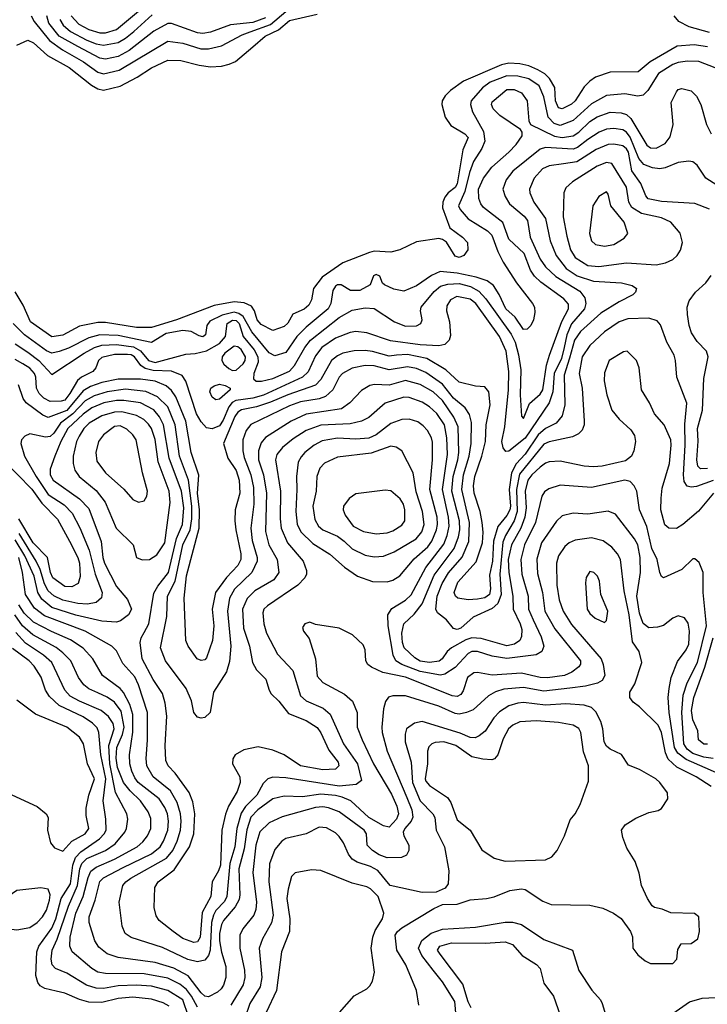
# Model space of a CAD drawing. Extents: x 997028 to 1115134, y 536408 to 618974.
# Tile 145 of 256: x 1039870 to 1043603, y 544500 to 549845. Entities that reach past the tile are written whole.
import ezdxf

# ---------------------------------------------------------------- set-up
doc = ezdxf.new("R2010")
doc.units = 0

msp = doc.modelspace()

# ---------------------------------------------------------------- linework, layer by layer
at = {"layer": '0CON10XD'}
for points in [[(1040148.6, 549865), (1040190.8, 549820.8), (1040245, 549792.2), (1040305, 549773), (1040335, 549773.3), (1040395, 549791.7), (1040613.2, 549975)], [(1039931.6, 549865), (1039948.3, 549835), (1040030.9, 549730.9), (1040101.5, 549681.5), (1040216.4, 549616.4), (1040295, 549559.2), (1040325, 549550.2), (1040409.4, 549570.6), (1040675, 549728.1), (1040755, 549716.9), (1040853.2, 549686.8), (1040895, 549685.7), (1040965, 549703.3), (1041077.3, 549762.7), (1041121.7, 549778.3), (1041231.9, 549818.1), (1041315, 549889.6)], [(1039855, 549706.5), (1039915, 549733.5), (1039945, 549719.6), (1040021.2, 549651.2), (1040138.2, 549585), (1040259.3, 549489.3), (1040295, 549469.3), (1040325, 549462.5), (1040415, 549483.4), (1040507.5, 549532.5), (1040585, 549584.2), (1040675, 549624.2), (1040745, 549624.1), (1040845, 549597.5), (1040905, 549588.8), (1040965, 549592.5), (1041007.4, 549602.6), (1041041.7, 549618.3), (1041135, 549697.8), (1041203.3, 549755), (1041275, 549789.5), (1041335, 549839.8), (1041485.6, 549874.4)], [(1041205, 549854), (1041135, 549829.6), (1041015, 549817.7), (1040905, 549777.5), (1040865, 549769.3), (1040835, 549772.6), (1040695, 549823.8), (1040675, 549823.8), (1040598, 549782), (1040465, 549677.2), (1040405, 549644.8), (1040335, 549631), (1040305, 549636), (1040185, 549698.9), (1040084.8, 549755), (1040027.5, 549825), (1040016.7, 549865)], [(1040087.5, 549845), (1040106.4, 549815), (1040145, 549781.5), (1040235, 549733.7), (1040285, 549714.3), (1040325, 549706.7), (1040405, 549720.2), (1040445, 549744), (1040489, 549781), (1040589.6, 549870.4)], [(1043615, 549774.8), (1043505, 549805.3), (1043448.6, 549835), (1043423.8, 549865)], [(1043605, 549697.6), (1043532, 549708), (1043438.7, 549701.3), (1043293.3, 549616.7), (1043227.6, 549562.4), (1043075, 549559.2), (1042996.9, 549533.1), (1042965, 549511.8), (1042935, 549480), (1042886.2, 549403.8), (1042865, 549386.1), (1042815, 549360.3), (1042795, 549365.4), (1042778.8, 549405), (1042775.9, 549475.9), (1042746.2, 549526.2), (1042720.3, 549550.3), (1042682.5, 549572.5), (1042633.9, 549593.9), (1042585, 549606), (1042525, 549608.5), (1042485, 549599.2), (1042279.1, 549510.9), (1042209.2, 549460.8), (1042179.1, 549430.9), (1042162.9, 549405), (1042161.9, 549385), (1042180, 549315), (1042210.9, 549270.9), (1042287.5, 549225), (1042304.4, 549205), (1042275, 549138), (1042245, 548954.5), (1042235, 548934.7), (1042195.9, 548904.1), (1042178.3, 548881.7), (1042166.7, 548855), (1042165.9, 548824.1), (1042205.3, 548715.3), (1042274.4, 548665), (1042301.9, 548635), (1042302.9, 548595), (1042280.8, 548565), (1042255, 548554.7), (1042235, 548561.1), (1042187.3, 548637.3), (1042165, 548652.1), (1042145, 548656.2), (1042025, 548638.2), (1041933.7, 548596.3), (1041885, 548582.5), (1041795, 548587.8), (1041768.3, 548581.7), (1041624.3, 548525), (1041512.5, 548447.5), (1041464.5, 548385), (1041453.6, 548325), (1041439.1, 548295), (1041415, 548274), (1041352.9, 548247.1), (1041325, 548196.9), (1041305, 548179.1), (1041245, 548157.3), (1041180.3, 548190.3), (1041158.7, 548215), (1041145.3, 548265.3), (1041129, 548289), (1041088, 548308), (1041035, 548313.2), (1040925, 548293.3), (1040720.8, 548215), (1040585, 548174.2), (1040503.4, 548173.4), (1040335, 548201), (1040295, 548201.3), (1040195, 548180.5), (1040105, 548132.7), (1040045, 548123.3), (1039928.4, 548205), (1039889.2, 548295), (1039845, 548368.2)], [(1043645, 549582.7), (1043557.1, 549617.1), (1043495, 549619.3), (1043445, 549612.4), (1043415, 549601.1), (1043337.5, 549552.5), (1043280.3, 549459.7), (1043255, 549434.7), (1043225, 549429.5), (1043155, 549442.6), (1043055, 549432.6), (1042975, 549388.1), (1042875, 549297), (1042805, 549269.5), (1042771.6, 549281.6), (1042739.8, 549315), (1042716.1, 549426.1), (1042690, 549485), (1042635, 549523.8), (1042575, 549539), (1042515, 549540.4), (1042425, 549504.8), (1042382.1, 549475), (1042321.9, 549405), (1042318.2, 549385), (1042328.8, 549345), (1042388.4, 549238.4), (1042394.5, 549185.5), (1042379.2, 549145), (1042334.3, 549075), (1042312.8, 549015), (1042287.5, 548912.5), (1042251.6, 548835), (1042260.9, 548815), (1042305, 548764.1), (1042409.4, 548699.4), (1042433.8, 548675), (1042465.6, 548585.6), (1042495, 548529.2), (1042567.3, 548417.3), (1042654.5, 548305), (1042664.5, 548285), (1042666.4, 548255), (1042658.8, 548215), (1042645, 548184.3), (1042625, 548164.4), (1042605, 548163.6), (1042559.5, 548229.5), (1042508.6, 548275), (1042473.7, 548353.7), (1042442, 548402), (1042407.4, 548427.4), (1042347.8, 548447.8), (1042245, 548468.5), (1042152.6, 548477.4), (1042105, 548456.4), (1042025, 548399.7), (1041955, 548370.8), (1041901.9, 548381.9), (1041850, 548405), (1041840, 548415), (1041825, 548452.5), (1041805, 548461.2), (1041790, 548455), (1041772, 548405), (1041715.7, 548374.3), (1041666, 548375), (1041615, 548406.3), (1041595, 548405.2), (1041585, 548398.4), (1041570.7, 548375), (1041559.3, 548305), (1041544.8, 548275), (1041425.1, 548174.9), (1041374.4, 548125.6), (1041315, 548038), (1041255, 548019.3), (1041225, 548036), (1041130, 548150), (1041082.9, 548232.9), (1041060.4, 548250.4), (1041035, 548256.8), (1040968.8, 548241.2), (1040902.2, 548207.8), (1040885.9, 548185), (1040878.9, 548135), (1040865, 548123.8), (1040845, 548127.9), (1040801.5, 548151.5), (1040755, 548157.6), (1040665, 548141.4), (1040585, 548092.9), (1040405, 548130.4), (1040305.7, 548134.3), (1040245, 548118), (1040135, 548061), (1040085, 548044.4), (1040045, 548035.2), (1040015, 548046.5), (1039896.4, 548135), (1039835.2, 548195)], [(1039845, 548084.4), (1039915, 548039.6), (1039974, 547994), (1040045, 547918.1), (1040220.7, 548035), (1040275.4, 548065), (1040315, 548077.6), (1040395, 548081.3), (1040488.6, 548068.6), (1040525, 548047.3), (1040569.2, 547995), (1040605, 547983.1), (1040771.3, 548028.7), (1040823.4, 548033.4), (1040885, 548047.5), (1040955, 548087.7), (1040986.7, 548125), (1040996.7, 548195), (1041025, 548213.5), (1041045, 548211.5), (1041060.7, 548195), (1041084.1, 548125), (1041143.2, 548053.2), (1041162.3, 548015), (1041164.8, 547985), (1041140.3, 547925), (1041139.4, 547895), (1041153.1, 547883.1), (1041183.1, 547883.1), (1041245, 547896.3), (1041335, 547937.1), (1041361.8, 547968.2), (1041417.8, 548065), (1041448.4, 548105), (1041605, 548228.8), (1041675, 548268.2), (1041745, 548281.6), (1041795, 548277.3), (1041904.3, 548204.3), (1041965, 548181.4), (1042025, 548183.1), (1042047.1, 548195), (1042054.4, 548215), (1042045.4, 548265), (1042049.2, 548285), (1042120.2, 548369.8), (1042155, 548397.7), (1042195, 548409.7), (1042255, 548412.3), (1042316.7, 548396.7), (1042361.9, 548371.9), (1042400.3, 548330.3), (1042538.3, 548138.3), (1042559.9, 548095), (1042578.3, 548025), (1042590, 547945), (1042587.9, 547807.9), (1042595, 547692.5), (1042605, 547680), (1042638.1, 547761.9), (1042695, 547812.5), (1042710.8, 547835), (1042730.9, 547969.1), (1042746.4, 548023.6), (1042812.8, 548207.2), (1042848.8, 548275), (1042850, 548300), (1042825, 548330), (1042699.4, 548419.4), (1042665, 548452.4), (1042643.4, 548485), (1042608, 548575), (1042525, 548652.7), (1042493.4, 548743.4), (1042388.5, 548825), (1042374, 548845), (1042363.5, 548875), (1042360.8, 548925), (1042388.4, 548985), (1042432.5, 549045), (1042526.4, 549125), (1042565, 549166.9), (1042597.8, 549215), (1042597.5, 549235), (1042588.9, 549248.9), (1042476.2, 549325), (1042440.2, 549360.2), (1042431.8, 549385), (1042435, 549399.2), (1042514.2, 549465), (1042555, 549465.4), (1042595, 549448.6), (1042625.4, 549405), (1042633.3, 549295), (1042644, 549275), (1042772.7, 549212.7), (1042815, 549205.2), (1042875, 549213.7), (1042905, 549234), (1042965, 549291.3), (1043005, 549317.4), (1043075, 549341.9), (1043135, 549338.8), (1043165, 549330), (1043188.4, 549308.4), (1043275, 549163.6), (1043295, 549150), (1043325, 549147.3), (1043375, 549172.9), (1043401.5, 549208.5), (1043417.8, 549275), (1043407.5, 549395), (1043435, 549453.3), (1043445, 549466), (1043465, 549471.2), (1043515, 549458.8)], [(1043515, 549458.8), (1043545, 549430), (1043568, 549385), (1043599.2, 549275), (1043623.1, 549225)], [(1043715, 548909.3), (1043595, 548983.8), (1043547.7, 549055), (1043525, 549073.2), (1043503.4, 549076.6), (1043445, 549070), (1043375, 549040.8), (1043345.4, 549034.6), (1043305, 549040.6), (1043259.2, 549059.2), (1043231.2, 549091.2), (1043185, 549207.6), (1043165, 549234.3), (1043145, 549246.5), (1043095, 549254.8), (1043055, 549251), (1043015.1, 549234.9), (1042955, 549194.8), (1042898.5, 549151.5), (1042875, 549141.6), (1042725, 549151), (1042695, 549142.4), (1042547.8, 549022.2), (1042510.7, 548975), (1042493.1, 548925), (1042504.8, 548884.8), (1042528.5, 548845), (1042608, 548778), (1042626.5, 548755), (1042641.1, 548665), (1042696.5, 548545), (1042723.7, 548503.7), (1042780.4, 548450.4), (1042910.7, 548370.7), (1042937.5, 548335), (1042943.2, 548305), (1042936, 548275), (1042865, 548193.6), (1042840.9, 548135), (1042825.5, 548065), (1042810.8, 548005), (1042771.9, 547925), (1042765.1, 547825), (1042745.4, 547764.6), (1042615, 547573), (1042525, 547502.2), (1042510, 547500), (1042495, 547520), (1042487.5, 547555), (1042504.7, 547635.3), (1042524, 547835), (1042526.2, 547935), (1042510.2, 548045), (1042474.4, 548125), (1042346.9, 548305), (1042315, 548328.5), (1042242.4, 548342.4), (1042209.3, 548325), (1042189, 548291), (1042187.5, 548265), (1042202.6, 548205), (1042208.6, 548131.4), (1042202.2, 548105), (1042178.4, 548081.6), (1042145.3, 548074.7), (1042045, 548080.2), (1041882.2, 548102.2), (1041755, 548145.9), (1041695, 548151.4), (1041665, 548146.9), (1041585, 548115.2), (1041511.1, 548065), (1041475, 548020.8), (1041436.3, 547933.7), (1041406, 547904), (1041193.3, 547806.7), (1041135, 547790.1), (1041043.1, 547776.9), (1041023.9, 547766.1), (1041005, 547743.3), (1040975, 547671.8), (1040955, 547640.6), (1040915, 547624.7), (1040885, 547628.5), (1040855, 547662.7), (1040829.4, 547705), (1040772.3, 547882.3), (1040752.9, 547912.9), (1040695, 547937.7), (1040595, 547941.1), (1040551.2, 547951.2), (1040527.3, 547967.3), (1040492.5, 548015), (1040475, 548025.4), (1040455, 548028.1), (1040385, 548027.6), (1040315, 548011.2), (1040298.2, 547995), (1040283.6, 547955), (1040267.8, 547935), (1040205.7, 547904.3), (1040183.5, 547886.5), (1040142.9, 547815), (1040115, 547780.4), (1040095, 547773.3), (1040035, 547772.8), (1040000.3, 547790.3), (1039975.6, 547815.6), (1039960.7, 547845), (1039957.8, 547905), (1039951, 547925), (1039925, 547953), (1039887, 547977), (1039845, 548000.4)], [(1043615, 548816.9), (1043535, 548847.7), (1043355, 548858.1), (1043282.5, 548872.5), (1043269.2, 548889.2), (1043241.9, 548955), (1043193.3, 549025), (1043174.6, 549125), (1043164.4, 549144.4), (1043145, 549160), (1043095, 549169.6), (1043065, 549167.8), (1042999.5, 549140.5), (1042895, 549073.7), (1042822.9, 549062.9), (1042745, 549050.8), (1042708.9, 549035), (1042663.8, 548985), (1042637.9, 548925), (1042640, 548905), (1042661.1, 548855), (1042724.3, 548765), (1042749.5, 548645), (1042783.3, 548565), (1042836.7, 548495), (1042895.9, 548454.1), (1042985, 548424.8), (1043136.6, 548416.6), (1043195, 548401.1), (1043218, 548385), (1043214, 548365), (1043198.9, 548351.1), (1043125, 548313.8), (1043025, 548251.8), (1042915, 548153.1), (1042881.7, 548105), (1042855, 548007.3), (1042825.2, 547915), (1042830.2, 547755), (1042814.7, 547695), (1042782.1, 547655), (1042725, 547625.2), (1042685, 547591.6), (1042615, 547487.2), (1042565, 547433.5), (1042540.8, 547385), (1042527.2, 547295), (1042534.6, 547205), (1042531.1, 547185), (1042515, 547153.8), (1042466.2, 547093.8), (1042442, 547015), (1042436.7, 546905), (1042420.3, 546829.7), (1042426.8, 546755), (1042420.5, 546725), (1042395, 546706), (1042355, 546698.5), (1042305, 546696.2), (1042248.6, 546705), (1042235.4, 546715), (1042229.2, 546735), (1042248.1, 546791.9), (1042348.3, 546901.7), (1042383.3, 547005), (1042386.8, 547063.2), (1042381, 547115), (1042369.1, 547175), (1042337, 547275), (1042334, 547315), (1042340.9, 547365), (1042379.8, 547475), (1042398.1, 547555), (1042402.4, 547645), (1042424.1, 547755), (1042417.5, 547825), (1042395, 547852.5), (1042344.3, 547855.7), (1042255, 547877.3), (1042183.9, 547943.9), (1042080.9, 548005), (1041975, 548028.3), (1041915.8, 548024.2), (1041875, 548019.2), (1041785, 548044), (1041745, 548048.7), (1041685, 548048), (1041625, 548034.2), (1041595, 548020.5), (1041563.4, 547995), (1041505, 547891.2), (1041475, 547860.5), (1041325, 547809.3), (1041232, 547768), (1041155, 547743.3), (1041075, 547726.3), (1041053.6, 547715), (1041038.4, 547691.6), (1040976.9, 547545), (1041000.8, 547465), (1041045, 547397.9), (1041062.1, 547345), (1041064.3, 547275), (1041039.1, 547185), (1041037.1, 547125), (1041042.9, 547075), (1041070, 546945), (1041071.1, 546915), (1041055, 546882.5), (1040992.4, 546817.6), (1040933.4, 546735), (1040915.3, 546645), (1040924.7, 546555), (1040916.9, 546475), (1040885, 546380.8), (1040875, 546370.8), (1040855, 546365.7), (1040834.2, 546375), (1040785, 546444), (1040772.7, 546475), (1040763.5, 546705), (1040775.9, 546825.9), (1040843.5, 547085), (1040846, 547185), (1040835.9, 547275), (1040841.9, 547371.9), (1040801.2, 547495), (1040772, 547665), (1040717.6, 547797.6), (1040695, 547832.4), (1040665, 547858.1), (1040605, 547881.9), (1040525, 547893.4), (1040405, 547892.7), (1040315, 547875.4), (1040255, 547854.2), (1040215, 547829.4), (1040125, 547723.9), (1040025, 547685.3), (1039995, 547698.7), (1039904.8, 547764.8), (1039889, 547789), (1039863.1, 547863.1)], [(1043015, 548504.3), (1043165, 548525.3), (1043325, 548514.6), (1043375.4, 548524.6), (1043415, 548543.1), (1043440, 548565), (1043456.9, 548593.1), (1043467.5, 548635), (1043455.3, 548685.3), (1043404.4, 548745), (1043355, 548768.8), (1043245, 548792.8), (1043193.8, 548825), (1043176.6, 548855), (1043165, 548936.5), (1043085, 549064.7), (1043055, 549068.8), (1043005, 549050), (1042871.5, 548965), (1042835, 548931.4), (1042824.6, 548905), (1042820.3, 548775), (1042839.7, 548670.3), (1042860.7, 548595), (1042885, 548554.7), (1042955, 548511.1), (1043015, 548504.3)], [(1043045, 548616.2), (1043095, 548623.9), (1043151.7, 548658.3), (1043170.8, 548685), (1043152.5, 548745), (1043078.8, 548835), (1043065, 548897.5), (1043055, 548910), (1043013.8, 548885), (1042980.8, 548835), (1042962.7, 548685), (1042974.7, 548644.7), (1042996.2, 548625), (1043045, 548616.2)], [(1043605, 547408.4), (1043566.2, 547406.2), (1043551.2, 547421.2), (1043546, 547455), (1043553, 547557), (1043549.4, 547625), (1043576.6, 547725), (1043583.6, 547896.4), (1043608.2, 548015), (1043598.2, 548045), (1043547.1, 548097.1), (1043517.9, 548145), (1043503.9, 548185), (1043495.4, 548244.6), (1043493.5, 548285), (1043505, 548318), (1043538.1, 548365), (1043595, 548415.8), (1043624.6, 548455.4)], [(1043635, 547343.3), (1043545, 547310.5), (1043515, 547306.6), (1043493.3, 547313.3), (1043478.1, 547338.1), (1043474.3, 547374.3), (1043482.5, 547535), (1043480.5, 547649.5), (1043492.6, 547762.6), (1043438.5, 547905), (1043430.8, 547995), (1043422.9, 548022.9), (1043383.9, 548095), (1043348.8, 548188.8), (1043330.5, 548210.5), (1043285.3, 548225.3), (1043171.9, 548221.9), (1043124.5, 548205), (1043045, 548150.3), (1042965, 548076.8), (1042924.2, 548015), (1042906.8, 547925), (1042923.3, 547845), (1042934.6, 547665), (1042934.6, 547645), (1042923.4, 547616.6), (1042903.4, 547596.6), (1042870.3, 547579.7), (1042745, 547554.2), (1042715, 547540.5), (1042582.6, 547377.4), (1042567.8, 547295), (1042571, 547175), (1042554.6, 547125.4), (1042506.9, 547045), (1042492.1, 547007.9), (1042476.7, 546835), (1042483.8, 546725), (1042464.9, 546675.1), (1042435, 546648.4), (1042332.5, 546602.5), (1042265, 546541.9), (1042245, 546534.2), (1042225, 546540), (1042186.8, 546586.8), (1042137.5, 546625), (1042129.8, 546645), (1042137.2, 546715), (1042163.4, 546785), (1042198.4, 546841.6), (1042272.2, 546927.8), (1042307.9, 547012.1), (1042312.4, 547115), (1042270.3, 547295), (1042280.1, 547375), (1042310, 547475), (1042321.2, 547545), (1042322.1, 547657.9), (1042311.5, 547701.5), (1042288.2, 547738.2), (1042225, 547790.2), (1042165, 547866), (1042075, 547930), (1042025, 547951), (1041975, 547960.5), (1041875, 547944.4), (1041795, 547966.3), (1041745, 547967.6), (1041675, 547953), (1041622.1, 547925), (1041604.1, 547905), (1041570.5, 547835), (1041530.8, 547799.2), (1041495, 547786.9), (1041395, 547770), (1041335, 547749.3), (1041125, 547647.1), (1041099.4, 547615), (1041081.9, 547565), (1041081.2, 547505), (1041088.2, 547468.2), (1041124.8, 547375), (1041138.6, 547305), (1041141, 547215), (1041124.4, 547085), (1041132.9, 547017.1), (1041160, 546925), (1041159.2, 546905), (1041130.6, 546845), (1041036.5, 546753.5), (1041009.3, 546705), (1040997.9, 546635), (1041017, 546445), (1041008.7, 546361.3), (1040992.5, 546305), (1040921.8, 546195), (1040903.5, 546085), (1040875, 546057.5), (1040855, 546053.5), (1040835, 546058.9), (1040815.5, 546085), (1040803.3, 546146.7), (1040774.2, 546214.2), (1040662.3, 546365), (1040635.3, 546435.3), (1040669, 546605), (1040672.4, 546715), (1040713.3, 546796.7), (1040755.3, 546994.7), (1040794.7, 547075), (1040804.7, 547135), (1040803.8, 547205), (1040785.9, 547345), (1040737.1, 547475), (1040714.5, 547645), (1040675, 547744.1), (1040618.5, 547798.5), (1040555, 547825.9), (1040445, 547839.1), (1040345, 547825.4), (1040275, 547803.4), (1040225, 547776.1), (1040158.8, 547705), (1040092.2, 547655), (1040055, 547601.2), (1040035, 547582.9), (1040009.4, 547579.4), (1039925, 547596.2), (1039898.6, 547585), (1039879.5, 547565), (1039876.4, 547545), (1039895.3, 547475), (1039958.7, 547365), (1040025, 547267.7), (1040110.9, 547210.9), (1040155.4, 547165.4), (1040196.9, 547086.9), (1040247.8, 546965), (1040279, 546835), (1040317.3, 546735), (1040313.8, 546706.2), (1040285, 546682), (1040237.5, 546672.5), (1040185, 546675.2), (1040103.8, 546693.8), (1040055, 546717.5), (1040025, 546745.2), (1040005, 546782.2), (1039981.3, 546861.3), (1039960, 546905), (1039866.6, 547056.6)], [(1041025, 547941.4), (1041045, 547942), (1041083.7, 547976.3), (1041093.8, 547995), (1041095.5, 548015), (1041072.1, 548055), (1041055, 548068.3), (1041035, 548072.5), (1040983.3, 548035), (1040969.5, 548015), (1040966.5, 547995), (1040978.4, 547975), (1041005, 547951.4), (1041025, 547941.4)], [(1043636.1, 547275), (1043555, 547177.5), (1043470, 547105), (1043435, 547083.6), (1043394.3, 547084.3), (1043372.8, 547102.8), (1043350.4, 547185), (1043352.9, 547247.1), (1043358.6, 547301.4), (1043397.1, 547435), (1043407.3, 547535), (1043404.6, 547564.6), (1043368.6, 547645), (1043315.7, 547705), (1043288.6, 547765), (1043246, 547835), (1043233.8, 547955), (1043218, 547995), (1043167.5, 548045), (1043148.8, 548041.2), (1043070.8, 547995), (1043045, 547927.5), (1043043.5, 547885), (1043058, 547808), (1043084.3, 547725), (1043125, 547676), (1043187.8, 547617.8), (1043207.5, 547587.5), (1043213.8, 547555), (1043204.6, 547505), (1043192.1, 547475), (1043159.5, 547450.5), (1043031.9, 547421.9), (1042985, 547417.1), (1042935, 547420.6), (1042805, 547448.4), (1042745, 547444), (1042725, 547437.8), (1042695, 547415.3), (1042650, 547375), (1042628.1, 547345), (1042614.2, 547285), (1042619.4, 547195), (1042611.7, 547145), (1042590, 547085), (1042540, 546995), (1042522.1, 546915), (1042525.2, 546845), (1042547.6, 546715), (1042549.6, 546645), (1042587.6, 546565), (1042595.7, 546535), (1042595, 546496.7), (1042584.6, 546475), (1042555.6, 546455), (1042515, 546445.7), (1042375.7, 546485.7), (1042325, 546490), (1042291.5, 546478.5), (1042215, 546434.7), (1042191.2, 546415), (1042163.5, 546375), (1042146.4, 546363.6), (1042095, 546354.8), (1042045, 546362.5), (1042015, 546381.8), (1041958.1, 546435), (1041948.1, 546465), (1041944.5, 546515), (1041955.3, 546565), (1042011.5, 546618.5), (1042055.6, 546674.4), (1042120.7, 546829.3), (1042228, 546975), (1042253, 547037), (1042259.6, 547075), (1042257, 547125), (1042216.7, 547285), (1042223.9, 547365), (1042248.7, 547455), (1042253.6, 547495), (1042249.6, 547635), (1042227.5, 547687.5), (1042165, 547778.1), (1042115, 547824.8), (1042044.9, 547864.9), (1041965, 547885.7), (1041875, 547861), (1041796, 547864), (1041771.3, 547858.7), (1041725, 547832.5), (1041662.5, 547765), (1041616.9, 547733.1), (1041425.8, 547704.2), (1041344.6, 547665.4), (1041203.8, 547576.2), (1041181.7, 547548.3), (1041166.2, 547505), (1041166, 547455), (1041193.1, 547375), (1041210.5, 547275), (1041203.9, 547066.1), (1041223.3, 546995), (1041267.2, 546915), (1041276.2, 546845), (1041249.6, 546805), (1041146.2, 546743.8), (1041105, 546702.7), (1041079.2, 546645), (1041085, 546542), (1041117.5, 546445), (1041133.1, 546355), (1041156.4, 546316.4), (1041205.7, 546265), (1041224, 546205), (1041236, 546185), (1041276.2, 546146.2), (1041328.8, 546078.8), (1041425, 546041.6), (1041485, 546003.1), (1041505, 545973.3), (1041549.1, 545879.1), (1041598.9, 545815), (1041602.1, 545795), (1041585, 545776.4), (1041515, 545772.3), (1041395, 545793.9), (1041305, 545853.8), (1041245, 545879.5), (1041165, 545897.5), (1041087.6, 545882.4), (1041040, 545855), (1041027.6, 545832.4), (1041024.5, 545805), (1041064.5, 545735), (1041066.2, 545705), (1041050.8, 545655), (1041004, 545576), (1040987.9, 545532.1), (1040968.1, 545445), (1040959.8, 545255), (1040949.5, 545225), (1040915.4, 545165), (1040906.8, 545085), (1040860.5, 544999.5), (1040849.7, 544865), (1040835, 544839.4), (1040815, 544836.4), (1040755, 544856.6), (1040703.3, 544895), (1040627.8, 544955), (1040610.2, 544980.2), (1040600, 545025), (1040603.8, 545135), (1040621.2, 545165), (1040709.5, 545230.5), (1040791.2, 545355), (1040814.8, 545425.2), (1040820.4, 545535), (1040809.4, 545599.4), (1040789.4, 545649.4), (1040714.8, 545754.8), (1040676.1, 545795), (1040663.4, 545823.4), (1040660, 545905), (1040668.8, 546065), (1040660.6, 546135), (1040645, 546188.1), (1040593.8, 546263.8), (1040534.8, 546375), (1040524.2, 546465), (1040529.8, 546490.2), (1040545, 546518.1), (1040571.2, 546565), (1040598.9, 546731.1), (1040619.5, 546770.5), (1040677.5, 546845), (1040721.2, 547028.8), (1040754.5, 547105), (1040761.2, 547195), (1040749.1, 547285), (1040681.2, 547465), (1040650.5, 547645), (1040629.1, 547689.1), (1040597.8, 547727.8), (1040525, 547764.5), (1040435, 547778.5), (1040395, 547778), (1040326.9, 547765), (1040261.8, 547738.2), (1040215, 547703.5), (1040131.7, 547625), (1040094.1, 547555), (1040061.4, 547475), (1040035.3, 547405), (1040034.8, 547375), (1040051.1, 547345), (1040194.8, 547244.8), (1040245, 547190.9), (1040312.7, 547012.7), (1040321.3, 546925), (1040331, 546895), (1040395, 546768.5), (1040455, 546698), (1040477.1, 546645), (1040460.8, 546615), (1040418.1, 546581.9), (1040395, 546573.8), (1040315, 546579.8), (1040175, 546611.7), (1040045, 546653.8), (1039989.6, 546699.6), (1039968.3, 546735), (1039947.9, 546825), (1039898.4, 546935), (1039845, 547022)], [(1040935, 547781.5), (1040915, 547795.8), (1040901.8, 547825), (1040907.5, 547845), (1040925, 547858), (1040955, 547866.2), (1040985, 547860), (1041012.9, 547845), (1041011.9, 547835), (1040955, 547784.6), (1040935, 547781.5)], [(1043634.8, 545835.2), (1043585, 545841.5), (1043525, 545862), (1043494.5, 545885), (1043476.1, 545915), (1043463.9, 546085), (1043472.3, 546177.7), (1043493, 546245), (1043549, 546355), (1043598, 546555), (1043581.1, 546735), (1043580.9, 546845), (1043558.8, 546898.8), (1043535, 546918.8), (1043525, 546918), (1043465, 546860.8), (1043365, 546815.8), (1043355, 546822), (1043345, 546843.3), (1043330.5, 546915), (1043301, 546975), (1043274.5, 547094.5), (1043235.8, 547185), (1043221.2, 547285), (1043205.3, 547315.3), (1043185, 547337.8), (1043155, 547346), (1042975, 547304.7), (1042805, 547317.3), (1042741.8, 547298.2), (1042718.8, 547281.2), (1042705, 547259.2), (1042671, 547115), (1042610, 546995), (1042590.4, 546915), (1042596, 546835), (1042630, 546715), (1042632.6, 546645), (1042658, 546588), (1042700.8, 546495), (1042715.4, 546445), (1042704.7, 546415.3), (1042673.1, 546396.9), (1042515, 546377.6), (1042435, 546390.4), (1042355, 546416.1), (1042325, 546416.2), (1042305, 546404.2), (1042235, 546327.6), (1042177.2, 546292.8), (1042155, 546286.3), (1042045, 546306.9), (1041944, 546344), (1041912.8, 546365), (1041897.4, 546395), (1041870.9, 546555), (1041869.5, 546615), (1041890.7, 546649.3), (1041965, 546693.1), (1041995, 546723.3), (1042075, 546872), (1042172.6, 546997.4), (1042191.2, 547045), (1042201.1, 547095), (1042197.2, 547145), (1042165.4, 547295), (1042193.3, 547485), (1042189.6, 547575), (1042176.2, 547645), (1042135, 547707.1), (1042095, 547743.7), (1042055, 547769), (1041985, 547793.8), (1041955, 547795.8), (1041855, 547763.7), (1041765.5, 547685), (1041725.2, 547664.8), (1041665, 547651), (1041505, 547644), (1041424.5, 547615.5), (1041355, 547570.5), (1041296.9, 547523.1), (1041266, 547485), (1041258.8, 547455), (1041286, 547285), (1041284, 547135), (1041288.9, 547085), (1041324.7, 547005), (1041408.2, 546905), (1041426.7, 546855), (1041426.9, 546835), (1041417.1, 546815), (1041380, 546775), (1041215, 546664), (1041196.2, 546645), (1041189.6, 546625), (1041194.6, 546565), (1041210, 546515), (1041270.4, 546400.4), (1041352, 546312), (1041394.6, 546174.6), (1041425, 546148.4), (1041518.2, 546108.2), (1041554.7, 546075), (1041628.8, 545915), (1041704.3, 545805), (1041725.4, 545715), (1041696.8, 545693.2), (1041605, 545684.3), (1041315, 545729.2), (1041245, 545734.1), (1041216.4, 545723.6), (1041191.3, 545698.7), (1041156.6, 545635), (1041095.3, 545574.7), (1041072.3, 545537.7), (1041048.3, 545455), (1041038.2, 545355), (1041011.4, 545265), (1040994.8, 545085), (1040981.8, 545058.2), (1040935, 545008.7), (1040921.4, 544985), (1040912.1, 544945), (1040904.1, 544795), (1040894.9, 544765.1), (1040875, 544740), (1040835, 544730.2), (1040783, 544743), (1040645, 544809.2), (1040475, 544862.5), (1040441.9, 544885), (1040427.1, 544925), (1040410.5, 545055), (1040430, 545145), (1040445.4, 545165), (1040473.1, 545185), (1040666.6, 545293.4), (1040702.1, 545335), (1040725, 545386.5), (1040742.8, 545445), (1040746.6, 545495), (1040743.4, 545535), (1040725.2, 545595), (1040688.9, 545658.9), (1040595, 545734.7), (1040559.8, 545795), (1040556.2, 545833.8), (1040564.2, 545934.2), (1040563.3, 546085), (1040514.8, 546235), (1040495, 546278.2), (1040430.8, 546350.8), (1040395, 546418.1), (1040370, 546445), (1040225.4, 546525.4), (1040005, 546608.3), (1039951, 546651), (1039900.6, 546725), (1039885.2, 546844.8), (1039866.1, 546925)], [(1040535, 546912.2), (1040575, 546914.5), (1040615, 546939.5), (1040658.6, 547005), (1040686.4, 547223.6), (1040682, 547285), (1040622.1, 547445), (1040605, 547566.9), (1040585.2, 547625), (1040569.9, 547649.9), (1040544.7, 547675), (1040505, 547696.8), (1040425, 547715.5), (1040385, 547715.2), (1040315, 547694.4), (1040247.2, 547655), (1040217.4, 547625), (1040192.4, 547585), (1040178.4, 547555), (1040160.3, 547475), (1040160.9, 547435), (1040170.1, 547400.1), (1040192.1, 547365), (1040285, 547288.7), (1040334.2, 547225), (1040394, 547084), (1040486.9, 546995), (1040504, 546925), (1040535, 546912.2)], [(1041865, 546793.8), (1041895, 546802.3), (1041933.3, 546826.7), (1042011.9, 546918.1), (1042085, 546982.6), (1042108.1, 547015), (1042133.4, 547075), (1042138.5, 547105), (1042135.8, 547145), (1042096.9, 547295), (1042111.8, 547455), (1042111.3, 547551.3), (1042105.2, 547575.2), (1042083.1, 547615), (1042061, 547641), (1042031.3, 547661.3), (1041985, 547676), (1041945, 547674.7), (1041885, 547652.8), (1041805, 547590.8), (1041765, 547573.3), (1041695, 547568.1), (1041595, 547573.2), (1041511.4, 547558.6), (1041468.2, 547535), (1041418.5, 547495), (1041397.4, 547472.6), (1041382.6, 547442.6), (1041372.6, 547365), (1041375.2, 547295), (1041368.7, 547175), (1041377.1, 547107.1), (1041396.9, 547065), (1041462, 547002), (1041554.4, 546944.4), (1041632.8, 546872.8), (1041704.2, 546824.2), (1041785, 546794.6), (1041865, 546793.8)], [(1040515, 547226), (1040545, 547234), (1040560.9, 547259.1), (1040564.4, 547285), (1040536.1, 547385), (1040501.8, 547565), (1040485, 547591.5), (1040451.7, 547621.7), (1040415, 547639.4), (1040385, 547636.9), (1040325, 547590.9), (1040296.9, 547555), (1040282.7, 547495), (1040288, 547448), (1040335, 547385.5), (1040436, 547296), (1040485, 547240), (1040515, 547226)], [(1041795, 546928.4), (1041845, 546933.4), (1041903.7, 546956.3), (1042022.6, 547027.4), (1042052.9, 547065), (1042065.6, 547105), (1042056.8, 547175), (1042022.2, 547282.2), (1042005.6, 547385.6), (1041943.8, 547503.8), (1041914.6, 547524.6), (1041885, 547529.6), (1041777.5, 547492.5), (1041595, 547470), (1041525, 547437.9), (1041500.1, 547409.9), (1041483.4, 547365), (1041480, 547285), (1041462.1, 547205), (1041472.2, 547132.2), (1041492.5, 547095), (1041515, 547075.3), (1041595, 547041), (1041631.4, 547015), (1041675, 546971.8), (1041745, 546938.2), (1041795, 546928.4)], [(1039780.7, 547455), (1039935, 547297.1), (1039990.2, 547220.2), (1040075, 547133.2), (1040141.2, 547015), (1040186.4, 546925), (1040195.2, 546895), (1040197.4, 546822.6), (1040187.5, 546785), (1040153.5, 546766.5), (1040115, 546768.1), (1040049.2, 546815), (1040036.7, 546845), (1040021.4, 546925), (1039943.5, 547005), (1039865.3, 547135.3)], [(1041805, 547054.7), (1041865, 547059.6), (1041895, 547069.6), (1041945, 547100.5), (1041960.4, 547125), (1041961.3, 547185), (1041953.9, 547215), (1041935, 547244.4), (1041885, 547288.2), (1041855, 547290.4), (1041695, 547270.5), (1041658.6, 547245), (1041627.8, 547205), (1041626.5, 547185), (1041636.5, 547155), (1041680, 547095), (1041737.1, 547067.1), (1041805, 547054.7)], [(1043665, 545751.1), (1043488.2, 545828.2), (1043443.3, 545863.3), (1043424.5, 545894.5), (1043396.5, 546085), (1043390.8, 546165), (1043395.3, 546215), (1043406.9, 546275), (1043440.7, 546360.7), (1043488.5, 546425), (1043502.1, 546455), (1043506.9, 546525), (1043499.4, 546569.4), (1043478.5, 546598.5), (1043445, 546608.6), (1043415, 546596.7), (1043365, 546556.7), (1043333.1, 546546.9), (1043285, 546543.9), (1043255, 546566.9), (1043235, 546622.5), (1043220.3, 546715), (1043239.8, 546845), (1043238, 546925), (1043225.2, 546995), (1043207.5, 547027.5), (1043105, 547161.1), (1043065, 547177.3), (1042955, 547160.7), (1042875, 547165.4), (1042815, 547151.1), (1042785, 547122.2), (1042703.1, 547005), (1042676.9, 546916.9), (1042681.5, 546838.5), (1042708.4, 546735), (1042720.7, 546635), (1042775, 546538.2), (1042915.4, 546365), (1042914.1, 546345.9), (1042905, 546332.7), (1042867.7, 546302.3), (1042828.6, 546285), (1042735, 546271.6), (1042695, 546274.4), (1042595, 546298.6), (1042435, 546286.9), (1042355, 546301.5), (1042335, 546300), (1042301.8, 546275), (1042277.8, 546202.2), (1042265, 546182.7), (1042245, 546170.7), (1042217.5, 546175), (1042015, 546256.7), (1041964.8, 546275.2), (1041841.8, 546301.8), (1041779.7, 546329.7), (1041760.6, 546345), (1041749.4, 546365), (1041745.6, 546425), (1041735, 546452), (1041676, 546505), (1041605, 546541.4), (1041475, 546562), (1041445, 546573.8), (1041417.5, 546565), (1041406.2, 546545), (1041411.2, 546525), (1041440.8, 546485), (1041475.6, 546375), (1041485, 546281.2), (1041515, 546247.8), (1041634.1, 546184.1), (1041676.7, 546145), (1041702.1, 546085), (1041702.7, 546005), (1041728.4, 545935), (1041790, 545805), (1041888.8, 545641.2), (1041917.8, 545575), (1041926.1, 545535), (1041914.8, 545505), (1041875, 545462.7), (1041845, 545469.5), (1041765, 545514.3), (1041667.3, 545605), (1041621.1, 545625), (1041585, 545632.9), (1041505, 545640.6), (1041405, 545626), (1041305, 545630.8), (1041245, 545615.3), (1041162.5, 545555), (1041125, 545515.3), (1041102.3, 545447.7), (1041088.6, 545345), (1041059.5, 545235), (1041065.6, 545095), (1041061.2, 545068.8), (1041040.5, 545029.5), (1040976.6, 544955), (1040965.9, 544934.1), (1040954.6, 544885), (1040955.2, 544845), (1040965, 544782.5), (1040990, 544705), (1040988.8, 544645), (1040977.1, 544605), (1040964.6, 544585), (1040944.3, 544565.7), (1040895, 544541.3), (1040875, 544544.7), (1040855, 544562.4), (1040784.9, 544654.9), (1040706.4, 544696.4), (1040605, 544726.9), (1040404.4, 544754.4), (1040344.8, 544774.8), (1040300, 544810), (1040277.3, 544845), (1040247.5, 544945), (1040246.4, 544975), (1040280.4, 545065), (1040305, 545167.2), (1040325, 545187.4), (1040432.1, 545242.1), (1040585, 545317), (1040632.3, 545355), (1040651.1, 545385), (1040673.5, 545445), (1040677.9, 545495), (1040673, 545535), (1040658.8, 545568.8), (1040626.7, 545615), (1040513.4, 545705), (1040495, 545729.2), (1040479.6, 545765), (1040468.8, 545805), (1040466.6, 545855), (1040483.3, 545976.7), (1040483.7, 546073.7), (1040467.5, 546127.5), (1040433.5, 546193.5), (1040414.7, 546215), (1040319.2, 546285), (1040267.3, 546375), (1040213.8, 546433.8), (1040145, 546479.1), (1040043.2, 546523.2), (1039944.8, 546575), (1039895, 546624), (1039865, 546668.4)], [(1043623.3, 545683.3), (1043542, 545735), (1043437.6, 545787.6), (1043391.3, 545831.3), (1043376.1, 545866.1), (1043353.5, 545975), (1043336.9, 546015), (1043235, 546115.8), (1043200.3, 546140.3), (1043182, 546165), (1043182, 546195), (1043210, 546240), (1043247.5, 546355), (1043232.9, 546415), (1043197.3, 546467.3), (1043178.6, 546615), (1043151.6, 546745), (1043132, 546915), (1043115.6, 546945.6), (1043085, 546982.5), (1043036.9, 547016.9), (1042975, 547032), (1042885, 547019.6), (1042853.1, 547005), (1042829.5, 546985), (1042795.4, 546935), (1042784.7, 546895.3), (1042786.7, 546775), (1042798.4, 546695), (1042820.8, 546635), (1042865, 546561.5), (1043026.7, 546375), (1043037.9, 546345), (1043046.4, 546285), (1043032.7, 546257.3), (1043007.4, 546242.6), (1042942.5, 546227.5), (1042857, 546217), (1042715, 546200.7), (1042605, 546220), (1042498.8, 546211.2), (1042453.9, 546196.1), (1042415.4, 546175), (1042331.3, 546098.7), (1042296.3, 546083.7), (1042255, 546075.8), (1042235, 546078.4), (1042145, 546119.4), (1041965, 546175.3), (1041895, 546175.4), (1041872.9, 546167.1), (1041856, 546144), (1041845.4, 546105), (1041835.3, 546005), (1041838.4, 545975), (1041865.3, 545875), (1041972.6, 545622.6), (1041999.8, 545555), (1042004.1, 545515.9), (1041995.4, 545494.6), (1041961.7, 545455), (1041952.5, 545435), (1041955.8, 545415), (1041982.7, 545365), (1041983.5, 545335), (1041969.8, 545310.2), (1041943.4, 545296.6), (1041865, 545296.2), (1041822.1, 545312.1), (1041784.8, 545334.8), (1041756.8, 545365), (1041752, 545425), (1041739.3, 545445), (1041605, 545544.2), (1041547.1, 545567.1), (1041515, 545572.5), (1041475, 545568.1), (1041295, 545518.6), (1041224.1, 545485.9), (1041173.8, 545436.2), (1041151.2, 545365), (1041136, 545215), (1041154.8, 545055.2), (1041151.1, 545015), (1041140.9, 544985), (1041080.7, 544909.3), (1041064.7, 544875), (1041065.8, 544805), (1041091.2, 544685), (1041092.5, 544645), (1041084.1, 544605.9), (1041016, 544495)], [(1043045, 546573.3), (1043056.4, 546583.6), (1043062.9, 546635), (1043025.7, 546725), (1043017, 546797), (1043006, 546825), (1042986.2, 546845), (1042965, 546848.8), (1042945, 546816.7), (1042941.3, 546788.7), (1042950, 546645), (1042965, 546621.9), (1042995, 546595.8), (1043045, 546573.3)], [(1040835, 544484.8), (1040803.5, 544545), (1040775, 544581.2), (1040739, 544609), (1040675, 544642.9), (1040545, 544665.8), (1040335, 544667.4), (1040294.5, 544675), (1040262.5, 544695), (1040155.4, 544785), (1040141.8, 544815), (1040143.7, 544865), (1040175.4, 544995), (1040214.9, 545085.1), (1040241.4, 545188.6), (1040256.6, 545223.4), (1040284.6, 545245), (1040385, 545287.7), (1040508.2, 545355), (1040538.6, 545381.4), (1040564.7, 545415), (1040581.9, 545455), (1040581.9, 545508.1), (1040568.2, 545545), (1040525.3, 545605), (1040469.4, 545659.4), (1040433.8, 545703.8), (1040401.8, 545785), (1040394.4, 545835.6), (1040396.5, 545893.5), (1040428.9, 545965), (1040437.8, 546005), (1040421.3, 546091.3), (1040385, 546140.5), (1040345, 546168), (1040295, 546190.7), (1040245, 546212.4), (1040218, 546235), (1040189.2, 546275), (1040148.2, 546365), (1040105, 546408.6), (1040067.1, 546437.1), (1039941.6, 546505), (1039885.1, 546555.1), (1039843.4, 546615)], [(1040787.3, 544435), (1040755.6, 544525), (1040675, 544574.5), (1040585, 544598.4), (1040505, 544604.5), (1040405, 544600.2), (1040325, 544585.6), (1040285, 544588.7), (1040233.3, 544605), (1040125, 544668.7), (1040065, 544694.6), (1040045.4, 544715), (1040041.6, 544745), (1040047, 544795), (1040073.3, 544853.3), (1040135, 545033.9), (1040183.8, 545145), (1040195.8, 545235), (1040207.3, 545265), (1040235, 545291), (1040335.1, 545334.9), (1040388.8, 545371.2), (1040441.1, 545435), (1040449.6, 545455), (1040456.7, 545505), (1040452, 545535), (1040390.8, 545650.8), (1040359.6, 545805), (1040353.8, 545905), (1040383.7, 545995), (1040378.3, 546025), (1040351.7, 546061.7), (1040311.5, 546095), (1040193.8, 546145), (1040143.3, 546173.3), (1040115, 546205.5), (1040045, 546355.3), (1039999.4, 546395), (1039901, 546461), (1039848.2, 546518.2)], [(1043605, 545911.8), (1043585, 545912.2), (1043555.6, 545935), (1043551.5, 545985), (1043524.8, 546044.8), (1043517, 546095), (1043530.2, 546165), (1043589.5, 546330.5), (1043635, 546489.6)], [(1040680.7, 544490.7), (1040649.2, 544509.2), (1040585, 544528.7), (1040485, 544539), (1040405, 544531), (1040315, 544510.2), (1040245, 544512.7), (1040195, 544526.2), (1040115, 544560.2), (1040068.8, 544571.2), (1040006.5, 544586.5), (1039981.4, 544601.4), (1039967.8, 544617.8), (1039957.3, 544657.3), (1039962.3, 544785), (1039973.3, 544815), (1040045, 544913.5), (1040065.6, 544965), (1040096, 545075), (1040145, 545154.2), (1040158.3, 545255), (1040173.1, 545296.9), (1040201.7, 545328.3), (1040302.4, 545397.6), (1040328.8, 545425), (1040338.9, 545445), (1040337.9, 545505), (1040322.3, 545605), (1040338.5, 545725), (1040311.2, 545855), (1040300, 545975), (1040290.8, 546000.8), (1040265.7, 546025.7), (1040215, 546060.5), (1040085, 546122), (1040030.9, 546170.9), (1040010.3, 546205), (1039985.8, 546275.8), (1039949.2, 546335), (1039921.2, 546365), (1039831, 546431)], [(1040105, 545332), (1040153.3, 545386.7), (1040224.6, 545425), (1040245.3, 545455), (1040231.3, 545525), (1040231.6, 545565), (1040245.2, 545635), (1040275.3, 545725), (1040238.2, 545805), (1040216.6, 545915), (1040195, 545950.5), (1040125, 546004.7), (1039955.3, 546075.3), (1039855, 546151.2)], [(1042037.5, 544495), (1042024.3, 544575), (1041966.9, 544715), (1041917.3, 544795), (1041908.8, 544875), (1041920.9, 544895), (1041945.5, 544915), (1042118.9, 545021.1), (1042165, 545042.5), (1042245.5, 545044.5), (1042315, 545067.8), (1042405, 545074.5), (1042446.2, 545083.8), (1042531.7, 545118.3), (1042595, 545126.5), (1042613.7, 545123.7), (1042710.6, 545060.6), (1042755, 545042.9), (1042965, 545038.6), (1043035, 545022), (1043094.2, 544994.2), (1043135.7, 544965.7), (1043186.7, 544895), (1043196.1, 544866.1), (1043198.8, 544805), (1043225, 544768.8), (1043265, 544736.7), (1043295, 544721.2), (1043415, 544722.5), (1043437.5, 544745), (1043443, 544797), (1043461.7, 544828.3), (1043515, 544830), (1043552.5, 544855), (1043560, 544895), (1043557.5, 544975), (1043533, 544993), (1043405, 544996.2), (1043357.3, 545017.3), (1043315.8, 545025.8), (1043303.8, 545035), (1043278.8, 545075), (1043246.2, 545145), (1043232.7, 545212.7), (1043210.8, 545275), (1043167, 545347), (1043144.1, 545405.9), (1043137.5, 545445), (1043156.2, 545475), (1043215, 545510.8), (1043285, 545542), (1043337, 545553), (1043355, 545563.8), (1043388, 545615), (1043387.6, 545647.6), (1043346, 545705), (1043324, 545725), (1043235, 545774.3), (1043175, 545798), (1043136.7, 545856.7), (1043076, 545885), (1043055, 545901.9), (1043042.9, 545925), (1043036.3, 545995), (1043025.9, 546035.9), (1042998.4, 546088.4), (1042975, 546110.8), (1042935, 546123.9), (1042835, 546130.9), (1042725, 546124.8), (1042605, 546137.6), (1042575.2, 546134.8), (1042525, 546120.3), (1042475, 546088.2), (1042443.9, 546055), (1042396.8, 545983.2), (1042365, 545957.1), (1042342.4, 545947.6), (1042315, 545948.8), (1042261.5, 545971.5), (1042055, 546036.1), (1042013, 546027), (1041970, 545995), (1041962.8, 545967.2), (1041962.2, 545925), (1041996.1, 545815), (1042002.9, 545705), (1042044.8, 545605), (1042112.5, 545535), (1042123.8, 545515), (1042131.8, 545445), (1042176.2, 545355), (1042199.4, 545225), (1042195.8, 545155), (1042179.1, 545130.9), (1042131.7, 545108.3), (1042055, 545107.8), (1041881.5, 545145), (1041815, 545227.2), (1041775, 545248.3), (1041701.7, 545271.7), (1041675, 545287.7), (1041654.4, 545314.4), (1041627.1, 545377.1), (1041605, 545411.5), (1041585, 545430.4), (1041535, 545458.7), (1041495, 545462), (1041424.8, 545425.2), (1041315, 545400.4), (1041293.6, 545385), (1041255, 545340.6), (1041226.9, 545263.1), (1041223, 545165), (1041246, 544984), (1041237.8, 544942.2), (1041187.5, 544855), (1041170.9, 544805), (1041183.8, 544645), (1041175.2, 544595), (1041120.2, 544505), (1041065, 544345.8)], [(1042505, 545276.5), (1042725, 545284.4), (1042759.1, 545300.9), (1042788, 545335), (1042827.5, 545415), (1042859.2, 545500.8), (1042885, 545533.3), (1042912.9, 545585), (1042958.3, 545711.7), (1042958.8, 545795), (1042931.4, 545871.4), (1042916.9, 545975), (1042905, 545997.5), (1042874, 546015), (1042795, 546029.5), (1042675, 546039.8), (1042585, 546033.7), (1042547.5, 546015), (1042523.2, 545995), (1042495, 545941.4), (1042465.3, 545854.7), (1042446.9, 545833.1), (1042432.7, 545827.3), (1042385, 545830), (1042325, 545844.2), (1042237.1, 545905), (1042172, 545925), (1042125, 545921.7), (1042106.6, 545913.4), (1042092, 545898), (1042083.5, 545875), (1042084.3, 545805), (1042070.8, 545725), (1042075, 545710.6), (1042095, 545687.5), (1042193.1, 545623.1), (1042210.4, 545595), (1042245, 545501.1), (1042314.7, 545444.7), (1042378.2, 545338.2), (1042445, 545293.1), (1042505, 545276.5)], [(1039828, 545638), (1039965, 545573.6), (1040014.2, 545535), (1040024.3, 545515), (1040021.1, 545445), (1040037, 545377), (1040059.5, 545349.5), (1040105, 545332)], [(1041606.8, 544455), (1041685, 544546.9), (1041754, 544585), (1041770.2, 544599.8), (1041784.6, 544625.4), (1041796.4, 544675), (1041778.8, 544805), (1041787.4, 544865), (1041799.7, 544900.3), (1041840, 544965), (1041847.6, 544995), (1041816.7, 545085), (1041775, 545126.7), (1041755, 545137.5), (1041675, 545158.5), (1041505, 545227.3), (1041455, 545229.6), (1041365.4, 545214.6), (1041345.4, 545194.6), (1041328.4, 545125), (1041320.5, 545075), (1041336.4, 544965), (1041335.3, 544894.7), (1041290.9, 544785), (1041265, 544575.8), (1041208.4, 544455)], [(1039855, 544904.3), (1039925, 544916.5), (1039965, 544944.6), (1039993.8, 544975), (1040015, 545010.8), (1040032.2, 545065), (1040034.6, 545095), (1040024.4, 545124.4), (1039985, 545131.9), (1039855, 545117.5), (1039825, 545098.8), (1039774, 545025), (1039764.1, 544984.1), (1039771.2, 544961.2), (1039805, 544921.2), (1039825, 544908), (1039855, 544904.3)], [(1042239.7, 544435), (1042232.4, 544515), (1042165, 544621.5), (1042113.9, 544686.1), (1042052.3, 544765), (1042035.2, 544805), (1042052.5, 544847.5), (1042103.1, 544886.9), (1042165, 544909), (1042345, 544919.2), (1042505, 544946.5), (1042545, 544945.3), (1042595, 544933.9), (1042715, 544851.5), (1042871.2, 544795), (1042905, 544684), (1042976.2, 544576.2), (1043022.5, 544525), (1043032.9, 544505), (1043056.4, 544426.4)], [(1042321.7, 544481.7), (1042305, 544513.5), (1042275, 544609.1), (1042152, 544772), (1042139.1, 544795), (1042151.5, 544815), (1042215, 544833.7), (1042397.2, 544832.8), (1042505, 544840), (1042545, 544825.3), (1042597.5, 544765), (1042675, 544716.9), (1042695.7, 544695), (1042715.5, 544615.5), (1042767.5, 544545), (1042805, 544441.2)], [(1043325, 544386.4), (1043506.3, 544513.7), (1043575, 544534.2), (1043685, 544538.6)]]:
    msp.add_lwpolyline(points, dxfattribs=at)

doc.saveas('drawing.dxf')
